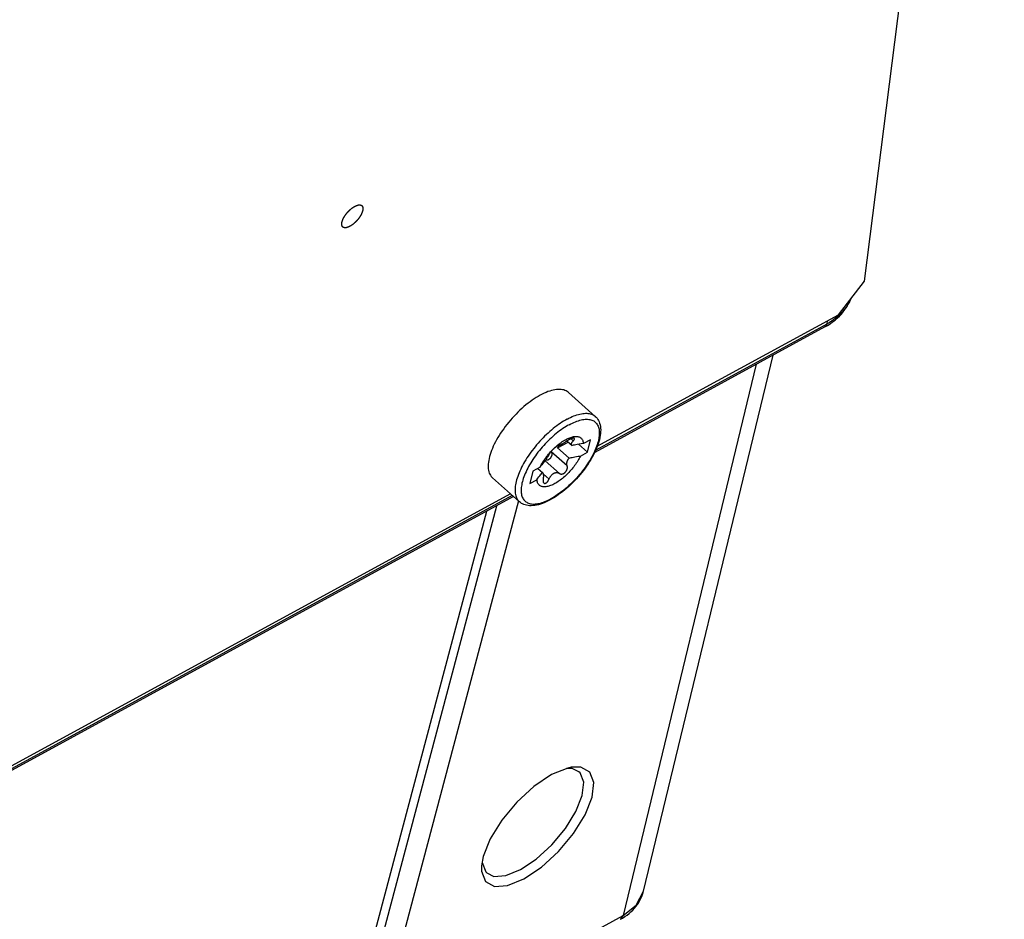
# Model space of a CAD drawing. Extents: x 0 to 594, y 0 to 420.
# Tile 83 of 103: x 557.04 to 563.93, y 98.51 to 104.8. Entities that reach past the tile are written whole.
import ezdxf

# ---------------------------------------------------------------- set-up
doc = ezdxf.new("R2010")
doc.units = 0
doc.header["$LTSCALE"] = 32.67
doc.layers.get('0').update_dxf_attribs({"linetype": 'CONTINUOUS'})
doc.layers.add('DATUM_AXIS', color=7, linetype='CONTINUOUS')

msp = doc.modelspace()

# ---------------------------------------------------------------- linework, layer by layer
at = {"color": 9, "linetype": 'CONTINUOUS'}
for p, q in [((562.6885, 102.6739), (561.07, 101.7915)), ((562.6913, 102.6956), (562.6885, 102.6739)), ((562.1943, 102.3922), (561.2619, 98.5332)), ((560.4858, 101.473), (556.1759, 99.1231)), ((560.5282, 101.4353), (557.7644, 91.02)), ((557.6313, 91.0556), (560.3767, 101.4012)), ((561.3529, 98.6052), (561.4049, 98.7044)), ((561.2619, 98.5332), (561.3529, 98.6052)), ((560.0635, 97.8798), (561.2619, 98.5332))]:
    msp.add_line(p, q, dxfattribs=at)
at = {"color": 7, "linetype": 'CONTINUOUS'}
for p, q in [((562.6749, 102.6542), (561.0624, 101.7751)), ((561.4049, 98.7044), (562.3113, 102.456)), ((560.4944, 101.4654), (556.1682, 99.1067)), ((560.2822, 98.9465), (560.2708, 98.8803))]:
    msp.add_line(p, q, dxfattribs=at)
for points in [[(562.6749, 102.6542), (562.6926, 102.6644), (562.711, 102.676), (562.7286, 102.6884), (562.7453, 102.7014), (562.7611, 102.715), (562.776, 102.7291), (562.7899, 102.7438), (562.8028, 102.759), (562.8148, 102.7747), (562.8257, 102.7908), (562.8357, 102.8073), (562.8446, 102.8242), (562.8525, 102.8414), (562.856, 102.8501)], [(560.8986, 99.5707), (560.8734, 99.5654), (560.76, 99.519)], [(560.9521, 99.5397), (560.9039, 99.5622), (560.8646, 99.5618)], [(561.0443, 99.3621), (561.0555, 99.4649), (561.0283, 99.5368), (560.9656, 99.5714), (560.8986, 99.5707)], [(560.76, 99.519), (560.6371, 99.4366), (560.5174, 99.327), (560.412, 99.2008), (560.3309, 99.0698), (560.2822, 98.9465)], [(560.9752, 99.3726), (560.9854, 99.4655), (560.9608, 99.5308), (560.9521, 99.5397)], [(560.5425, 98.8542), (560.6534, 98.9285), (560.7621, 99.0279), (560.8578, 99.1426), (560.9312, 99.2614), (560.9752, 99.3726)], [(560.5665, 98.7896), (560.6894, 98.872), (560.8091, 98.9816), (560.9145, 99.1079), (560.9956, 99.2388), (561.0443, 99.3621)], [(560.2708, 98.8803), (560.2709, 98.8437), (560.2981, 98.7718), (560.3608, 98.7372), (560.4531, 98.7432), (560.5665, 98.7896)], [(560.2748, 98.9038), (560.2748, 98.9035), (560.2994, 98.8381), (560.3066, 98.8306)], [(560.3066, 98.8306), (560.3564, 98.8067), (560.4401, 98.8122), (560.5425, 98.8542)], [(561.2428, 98.5064), (561.2579, 98.515), (561.2738, 98.5251), (561.2889, 98.5358), (561.3032, 98.547), (561.3166, 98.5587), (561.3292, 98.5708), (561.3409, 98.5834), (561.3517, 98.5963), (561.3616, 98.6096), (561.3707, 98.6232), (561.3788, 98.6371), (561.386, 98.6513), (561.3924, 98.6657), (561.3979, 98.6804), (561.4025, 98.6952), (561.4049, 98.7045)]]:
    msp.add_lwpolyline(points, dxfattribs=at)
at = {"color": 9, "linetype": 'CONTINUOUS'}
for points in [[(562.8537, 102.8472), (562.8526, 102.8445), (562.8456, 102.8299), (562.8379, 102.8156), (562.8294, 102.8017), (562.8201, 102.7881), (562.81, 102.7748), (562.7993, 102.7619), (562.7878, 102.7493), (562.7756, 102.7372), (562.7627, 102.7255), (562.7491, 102.7142), (562.7349, 102.7034), (562.72, 102.6931), (562.7046, 102.6832), (562.6885, 102.6739)], [(562.6749, 102.6542), (562.6767, 102.6553), (562.6788, 102.6569), (562.6807, 102.6587), (562.6824, 102.6607), (562.684, 102.6629), (562.6854, 102.6654), (562.6866, 102.668), (562.6876, 102.6708), (562.6885, 102.6739)], [(561.2429, 98.5064), (561.2458, 98.5082), (561.2619, 98.5332)]]:
    msp.add_lwpolyline(points, dxfattribs=at)
at = {"layer": 'DATUM_AXIS', "color": 7, "linetype": 'CONTINUOUS'}
for p, q in [((562.9509, 102.9731), (563.9307, 110.6888)), ((562.7697, 102.7383), (562.9509, 102.9731)), ((561.0809, 101.8176), (562.7697, 102.7383)), ((561.0664, 102.0273), (560.878, 102.1946)), ((560.8025, 101.807), (560.8768, 101.8474)), ((560.8683, 101.8549), (560.9047, 101.8226)), ((561.0118, 101.7764), (560.9493, 101.832)), ((561.0332, 101.8638), (560.9835, 101.8367)), ((561.0118, 101.7764), (561.0332, 101.8638)), ((560.7576, 101.782), (560.7588, 101.7791)), ((560.7732, 101.7983), (560.7693, 101.7944)), ((560.8025, 101.807), (560.8833, 101.7352)), ((560.9621, 101.7493), (561.0118, 101.7764)), ((560.7211, 101.7199), (560.7177, 101.7203)), ((560.7217, 101.7262), (560.7185, 101.7211)), ((560.7249, 101.7312), (560.7217, 101.7262)), ((560.728, 101.7361), (560.7249, 101.7312)), ((560.7309, 101.7407), (560.728, 101.7361)), ((560.7335, 101.7451), (560.7309, 101.7407)), ((560.736, 101.7492), (560.7335, 101.7451)), ((560.6302, 101.6441), (560.6088, 101.5567)), ((560.6799, 101.6712), (560.6302, 101.6441)), ((560.6643, 101.6627), (560.6971, 101.6337)), ((560.5352, 101.4291), (560.3468, 101.5964)), ((560.6088, 101.5567), (560.6585, 101.5838)), ((556.1867, 99.1493), (560.4717, 101.4855)), ((560.304, 101.3616), (558.0991, 93.0526))]:
    msp.add_line(p, q, dxfattribs=at)
at = {"layer": 'DATUM_AXIS', "color": 9, "linetype": 'CONTINUOUS'}
for p, q in [((560.9128, 101.8564), (560.8967, 101.8707)), ((560.8698, 101.6806), (560.7588, 101.7791)), ((560.8154, 101.6276), (560.7146, 101.7171)), ((560.7428, 101.5881), (560.7017, 101.6246))]:
    msp.add_line(p, q, dxfattribs=at)
at = {"layer": 'DATUM_AXIS', "color": 7, "linetype": 'CONTINUOUS'}
for points in [[(559.2935, 103.3884), (559.2938, 103.3894), (559.294, 103.3904), (559.2943, 103.3914), (559.2946, 103.3924), (559.2949, 103.3935), (559.2952, 103.3945), (559.2955, 103.3955), (559.2959, 103.3966), (559.2963, 103.3976), (559.2966, 103.3987), (559.297, 103.3997), (559.2974, 103.4008), (559.2978, 103.4019), (559.2983, 103.4029), (559.2987, 103.404), (559.2992, 103.4051), (559.2997, 103.4062), (559.3001, 103.4073), (559.3006, 103.4084), (559.3011, 103.4095), (559.3017, 103.4106), (559.3022, 103.4117), (559.3028, 103.4128), (559.3033, 103.414), (559.3039, 103.4151), (559.3045, 103.4162), (559.3051, 103.4173), (559.3057, 103.4184), (559.3063, 103.4196), (559.3069, 103.4207), (559.3076, 103.4218), (559.3082, 103.423), (559.3089, 103.4241), (559.3096, 103.4252), (559.3103, 103.4264), (559.311, 103.4275), (559.3117, 103.4286), (559.3124, 103.4298), (559.3132, 103.4309), (559.3139, 103.432), (559.3147, 103.4332), (559.3154, 103.4343), (559.3162, 103.4354), (559.317, 103.4366), (559.3178, 103.4377), (559.3186, 103.4388), (559.3194, 103.4399), (559.3202, 103.4411), (559.3211, 103.4422), (559.3219, 103.4433), (559.3227, 103.4444), (559.3236, 103.4455), (559.3245, 103.4466), (559.3254, 103.4477), (559.3262, 103.4488), (559.3271, 103.4499), (559.328, 103.451), (559.3289, 103.4521), (559.3298, 103.4531), (559.3308, 103.4542), (559.3317, 103.4553), (559.3326, 103.4564), (559.3336, 103.4574), (559.3345, 103.4585), (559.3355, 103.4595), (559.3364, 103.4605), (559.3374, 103.4616), (559.3384, 103.4626), (559.3393, 103.4636), (559.3403, 103.4646), (559.3413, 103.4656), (559.3423, 103.4666), (559.3433, 103.4676), (559.3443, 103.4686), (559.3453, 103.4696), (559.3463, 103.4705), (559.3473, 103.4715), (559.3483, 103.4724), (559.3494, 103.4734), (559.3504, 103.4743), (559.3514, 103.4752), (559.3524, 103.4761), (559.3535, 103.477), (559.3545, 103.4779), (559.3555, 103.4788), (559.3566, 103.4797), (559.3576, 103.4805), (559.3587, 103.4814), (559.3597, 103.4822), (559.3608, 103.483), (559.3618, 103.4838), (559.3628, 103.4846), (559.3639, 103.4854), (559.3649, 103.4862), (559.366, 103.487), (559.367, 103.4877), (559.3681, 103.4885), (559.3691, 103.4892), (559.3702, 103.4899), (559.3712, 103.4907), (559.3723, 103.4913), (559.3733, 103.492), (559.3743, 103.4927), (559.3754, 103.4934), (559.3764, 103.494), (559.3774, 103.4946), (559.3785, 103.4952), (559.3795, 103.4959), (559.3805, 103.4964), (559.3816, 103.497), (559.3826, 103.4976), (559.3836, 103.4981), (559.3846, 103.4987), (559.3856, 103.4992), (559.3866, 103.4997), (559.3876, 103.5002), (559.3886, 103.5007), (559.3896, 103.5011), (559.3906, 103.5016), (559.3916, 103.502), (559.3926, 103.5024), (559.3935, 103.5028), (559.3945, 103.5032), (559.3955, 103.5036), (559.3964, 103.5039), (559.3974, 103.5043), (559.3983, 103.5046), (559.3992, 103.5049), (559.4002, 103.5052), (559.4011, 103.5055), (559.402, 103.5058), (559.4029, 103.506), (559.4038, 103.5062), (559.4047, 103.5065), (559.4056, 103.5067), (559.4065, 103.5068), (559.4073, 103.507), (559.4077, 103.5071)], [(559.4077, 103.5071), (559.4082, 103.5072), (559.409, 103.5073), (559.4099, 103.5074), (559.4107, 103.5075), (559.4115, 103.5076), (559.4123, 103.5077), (559.4131, 103.5078), (559.4139, 103.5078), (559.4147, 103.5078), (559.4155, 103.5078), (559.4163, 103.5078), (559.417, 103.5078), (559.4178, 103.5078), (559.4185, 103.5077), (559.4192, 103.5076), (559.4199, 103.5076), (559.4206, 103.5075), (559.4213, 103.5073), (559.422, 103.5072), (559.4227, 103.5071), (559.4233, 103.5069), (559.424, 103.5067), (559.4246, 103.5065), (559.4253, 103.5063), (559.4259, 103.5061), (559.4265, 103.5058), (559.427, 103.5056), (559.4276, 103.5053), (559.4282, 103.505), (559.4287, 103.5047), (559.4293, 103.5044), (559.4298, 103.504), (559.4303, 103.5037), (559.4308, 103.5033), (559.4313, 103.5029), (559.4318, 103.5025), (559.4322, 103.5021), (559.4327, 103.5017), (559.4331, 103.5012), (559.4335, 103.5008), (559.4339, 103.5003), (559.4343, 103.4998), (559.4347, 103.4993), (559.435, 103.4988), (559.4354, 103.4983), (559.4357, 103.4977), (559.436, 103.4972), (559.4364, 103.4966), (559.4366, 103.496), (559.4369, 103.4954), (559.4372, 103.4948), (559.4374, 103.4942), (559.4377, 103.4935), (559.4379, 103.4929), (559.4381, 103.4922), (559.4383, 103.4915), (559.4385, 103.4908), (559.4386, 103.4901), (559.4388, 103.4894), (559.4389, 103.4887), (559.439, 103.4879), (559.4391, 103.4872), (559.4392, 103.4864), (559.4393, 103.4856), (559.4394, 103.4849), (559.4394, 103.4841), (559.4394, 103.4832), (559.4394, 103.4824), (559.4394, 103.4816), (559.4394, 103.4807), (559.4394, 103.4799), (559.4394, 103.479), (559.4393, 103.4781), (559.4392, 103.4773), (559.4391, 103.4764), (559.439, 103.4755), (559.4389, 103.4745), (559.4388, 103.4736), (559.4386, 103.4727), (559.4385, 103.4717), (559.4383, 103.4708), (559.4381, 103.4698), (559.4379, 103.4689), (559.4377, 103.4679), (559.4374, 103.4669)], [(559.4374, 103.4669), (559.4372, 103.4659), (559.4369, 103.4649), (559.4367, 103.4639), (559.4364, 103.4629), (559.4361, 103.4619), (559.4357, 103.4608), (559.4354, 103.4598), (559.435, 103.4587), (559.4347, 103.4577), (559.4343, 103.4566), (559.4339, 103.4556), (559.4335, 103.4545), (559.4331, 103.4534), (559.4327, 103.4524), (559.4322, 103.4513), (559.4318, 103.4502), (559.4313, 103.4491), (559.4308, 103.448), (559.4303, 103.4469), (559.4298, 103.4458), (559.4293, 103.4447), (559.4287, 103.4436), (559.4282, 103.4425), (559.4276, 103.4414), (559.4271, 103.4402), (559.4265, 103.4391), (559.4259, 103.438), (559.4253, 103.4369), (559.4246, 103.4357), (559.424, 103.4346), (559.4234, 103.4335), (559.4227, 103.4323), (559.422, 103.4312), (559.4214, 103.4301), (559.4207, 103.4289), (559.42, 103.4278), (559.4192, 103.4267), (559.4185, 103.4255), (559.4178, 103.4244), (559.417, 103.4233), (559.4163, 103.4221), (559.4155, 103.421), (559.4147, 103.4199), (559.414, 103.4187), (559.4132, 103.4176), (559.4124, 103.4165), (559.4115, 103.4154), (559.4107, 103.4143), (559.4099, 103.4131), (559.409, 103.412), (559.4082, 103.4109), (559.4073, 103.4098), (559.4065, 103.4087), (559.4056, 103.4076), (559.4047, 103.4065), (559.4038, 103.4054), (559.4029, 103.4043), (559.402, 103.4032), (559.4011, 103.4022), (559.4002, 103.4011), (559.3993, 103.4), (559.3983, 103.399), (559.3974, 103.3979), (559.3964, 103.3968), (559.3955, 103.3958), (559.3945, 103.3948), (559.3936, 103.3937), (559.3926, 103.3927), (559.3916, 103.3917), (559.3906, 103.3907), (559.3896, 103.3897), (559.3886, 103.3887), (559.3876, 103.3877), (559.3866, 103.3867), (559.3856, 103.3857), (559.3846, 103.3848), (559.3836, 103.3838), (559.3826, 103.3829), (559.3816, 103.3819), (559.3806, 103.381), (559.3795, 103.3801), (559.3785, 103.3792), (559.3775, 103.3783), (559.3764, 103.3774), (559.3754, 103.3765), (559.3744, 103.3757), (559.3733, 103.3748), (559.3723, 103.3739), (559.3712, 103.3731), (559.3702, 103.3723), (559.3691, 103.3715), (559.3681, 103.3707), (559.3671, 103.3699), (559.366, 103.3691), (559.365, 103.3683), (559.3639, 103.3676), (559.3629, 103.3668), (559.3618, 103.3661), (559.3608, 103.3654), (559.3597, 103.3647), (559.3587, 103.364), (559.3576, 103.3633), (559.3566, 103.3626), (559.3556, 103.362), (559.3545, 103.3613), (559.3535, 103.3607), (559.3525, 103.3601), (559.3514, 103.3595), (559.3504, 103.3589), (559.3494, 103.3583), (559.3484, 103.3577), (559.3474, 103.3572), (559.3463, 103.3566), (559.3453, 103.3561), (559.3443, 103.3556), (559.3433, 103.3551), (559.3423, 103.3547), (559.3413, 103.3542), (559.3403, 103.3537), (559.3394, 103.3533), (559.3384, 103.3529), (559.3374, 103.3525), (559.3365, 103.3521), (559.3355, 103.3517), (559.3345, 103.3514), (559.3336, 103.351), (559.3326, 103.3507), (559.3317, 103.3504), (559.3308, 103.3501), (559.3299, 103.3498), (559.329, 103.3496), (559.328, 103.3493), (559.3271, 103.3491), (559.3263, 103.3489), (559.3254, 103.3487), (559.3245, 103.3485), (559.3236, 103.3483), (559.3228, 103.3481), (559.3219, 103.348), (559.3211, 103.3479), (559.3202, 103.3478), (559.3194, 103.3477), (559.3186, 103.3476), (559.3178, 103.3476), (559.317, 103.3475), (559.3162, 103.3475), (559.3154, 103.3475), (559.3147, 103.3475), (559.3139, 103.3475), (559.3132, 103.3475), (559.3124, 103.3476), (559.3117, 103.3477), (559.311, 103.3477), (559.3103, 103.3479), (559.3096, 103.348), (559.3089, 103.3481), (559.3083, 103.3483), (559.3076, 103.3484), (559.307, 103.3486), (559.3063, 103.3488), (559.3057, 103.349), (559.3051, 103.3492), (559.3045, 103.3495), (559.3039, 103.3497), (559.3033, 103.35), (559.3028, 103.3503), (559.3022, 103.3506), (559.3017, 103.3509), (559.3012, 103.3513), (559.3006, 103.3516), (559.3001, 103.352), (559.2997, 103.3524), (559.2992, 103.3528), (559.2987, 103.3532), (559.2983, 103.3536), (559.2979, 103.3541), (559.2974, 103.3545), (559.297, 103.355), (559.2966, 103.3555), (559.2963, 103.356), (559.2959, 103.3565), (559.2956, 103.357), (559.2952, 103.3576), (559.2949, 103.3581), (559.2946, 103.3587), (559.2943, 103.3593), (559.294, 103.3599), (559.2938, 103.3605), (559.2935, 103.3611), (559.2933, 103.3618), (559.2931, 103.3624), (559.2928, 103.3631), (559.2927, 103.3638), (559.2925, 103.3645), (559.2923, 103.3652), (559.2922, 103.3659), (559.292, 103.3666), (559.2919, 103.3674), (559.2918, 103.3681)], [(559.2918, 103.3681), (559.2917, 103.3689), (559.2917, 103.3697), (559.2916, 103.3704), (559.2915, 103.3713), (559.2915, 103.3721), (559.2915, 103.3729), (559.2915, 103.3737), (559.2915, 103.3746), (559.2915, 103.3754), (559.2916, 103.3763)], [(559.2916, 103.3763), (559.2916, 103.3772), (559.2917, 103.3781), (559.2918, 103.3789), (559.2919, 103.3799), (559.292, 103.3808), (559.2922, 103.3817), (559.2923, 103.3826), (559.2925, 103.3836), (559.2927, 103.3845), (559.2928, 103.3855), (559.293, 103.3865), (559.2933, 103.3874), (559.2935, 103.3884)], [(560.6808, 102.1752), (560.6669, 102.1673), (560.6527, 102.1588), (560.6385, 102.1496), (560.6243, 102.1398), (560.61, 102.1295), (560.5957, 102.1186), (560.5814, 102.1073), (560.5672, 102.0954), (560.5532, 102.083), (560.5392, 102.0702), (560.5255, 102.057), (560.5119, 102.0435), (560.4986, 102.0295), (560.4855, 102.0153), (560.4727, 102.0008), (560.4603, 101.986), (560.4482, 101.971), (560.4365, 101.9559), (560.4252, 101.9406), (560.4144, 101.9252), (560.404, 101.9098), (560.3941, 101.8943), (560.3847, 101.8788), (560.3758, 101.8633), (560.3675, 101.8479), (560.3598, 101.8327), (560.3526, 101.8175), (560.3461, 101.8026), (560.3402, 101.7879), (560.3349, 101.7734), (560.3302, 101.7592), (560.3263, 101.7453), (560.323, 101.7318), (560.3203, 101.7187), (560.3184, 101.706), (560.3171, 101.6937), (560.3166, 101.6819), (560.3167, 101.6706), (560.3175, 101.6598), (560.319, 101.6495), (560.3212, 101.6399), (560.324, 101.6308), (560.3276, 101.6224), (560.3318, 101.6146), (560.3366, 101.6074), (560.3421, 101.6009), (560.3468, 101.5964)], [(560.878, 102.1946), (560.8766, 102.1958), (560.8698, 102.2009), (560.8625, 102.2053), (560.8545, 102.209), (560.846, 102.2119), (560.837, 102.214), (560.8274, 102.2155), (560.8173, 102.2162), (560.8068, 102.2161), (560.7958, 102.2153), (560.7844, 102.2138), (560.7725, 102.2115), (560.7603, 102.2084), (560.7478, 102.2046), (560.7349, 102.2002), (560.7217, 102.195), (560.7083, 102.1891), (560.6947, 102.1825), (560.6808, 102.1752)], [(561.0664, 102.0273), (561.073, 102.0209), (561.079, 102.0138), (561.0845, 102.0061), (561.0894, 101.9977), (561.0937, 101.9886), (561.0973, 101.9788), (561.1003, 101.9683), (561.1025, 101.9571), (561.1039, 101.9453), (561.1045, 101.9328), (561.1043, 101.9198), (561.1033, 101.9063), (561.1015, 101.8924), (561.099, 101.8783), (561.0957, 101.8638), (561.0916, 101.8491), (561.0869, 101.8341), (561.0814, 101.819), (561.0754, 101.8038), (561.0687, 101.7884), (561.0614, 101.7729), (561.0535, 101.7574), (561.045, 101.7418), (561.036, 101.7262), (561.0265, 101.7107), (561.0165, 101.6952), (561.006, 101.6797), (560.9951, 101.6644), (560.9837, 101.6493), (560.972, 101.6343), (560.9598, 101.6195), (560.9474, 101.605), (560.9346, 101.5907), (560.9215, 101.5768), (560.9081, 101.5631), (560.8946, 101.5499), (560.8808, 101.537), (560.8668, 101.5245), (560.8527, 101.5125), (560.8384, 101.501), (560.8241, 101.4899), (560.8097, 101.4794), (560.7952, 101.4695), (560.7808, 101.4601), (560.7663, 101.4513), (560.7519, 101.4431)], [(560.7896, 101.8145), (560.7972, 101.8211), (560.8049, 101.8275), (560.8126, 101.8336), (560.8203, 101.8395), (560.8281, 101.845), (560.8358, 101.8503), (560.8435, 101.8552), (560.8511, 101.8598), (560.8586, 101.8641), (560.8661, 101.868), (560.8735, 101.8716), (560.8807, 101.8748), (560.8879, 101.8776), (560.8948, 101.8801), (560.9016, 101.8822), (560.9083, 101.8839), (560.9147, 101.8852), (560.9209, 101.8861), (560.9269, 101.8866), (560.9327, 101.8867), (560.9382, 101.8864), (560.9434, 101.8857), (560.9483, 101.8846), (560.953, 101.8831), (560.9574, 101.8812), (560.9614, 101.879), (560.9652, 101.8764), (560.9686, 101.8733), (560.9717, 101.87), (560.9745, 101.8662), (560.9769, 101.8621), (560.9789, 101.8577), (560.9806, 101.8529), (560.9819, 101.8478), (560.9829, 101.8424), (560.9835, 101.8367)], [(560.8715, 101.8571), (560.8682, 101.8549), (560.865, 101.8527), (560.8619, 101.8506), (560.8589, 101.8486), (560.856, 101.8467), (560.8532, 101.8449), (560.8504, 101.8431), (560.8477, 101.8414), (560.845, 101.8397), (560.8424, 101.8381), (560.8397, 101.8365), (560.8372, 101.835), (560.8347, 101.8335), (560.8322, 101.832), (560.8297, 101.8306), (560.8273, 101.8293), (560.825, 101.828), (560.8228, 101.8268), (560.8206, 101.8256), (560.8185, 101.8246), (560.8165, 101.8235), (560.8145, 101.8226), (560.8127, 101.8218), (560.811, 101.821), (560.8093, 101.8203), (560.8078, 101.8196), (560.8063, 101.8191), (560.8049, 101.8186), (560.8037, 101.8182), (560.8025, 101.8178), (560.8014, 101.8176), (560.8004, 101.8175), (560.7996, 101.8175), (560.7989, 101.8175)], [(560.92, 101.8732), (560.9195, 101.8735), (560.9187, 101.874), (560.9176, 101.8744), (560.9164, 101.8746), (560.9151, 101.8748), (560.9136, 101.8748), (560.912, 101.8747), (560.9102, 101.8745), (560.9083, 101.8742), (560.9063, 101.8738), (560.9042, 101.8732), (560.902, 101.8726), (560.8997, 101.8718), (560.8973, 101.8709), (560.8948, 101.8699), (560.8923, 101.8688), (560.8897, 101.8676), (560.8871, 101.8664), (560.8845, 101.865), (560.8818, 101.8636), (560.8792, 101.862), (560.8766, 101.8604), (560.874, 101.8588), (560.8715, 101.8571)], [(560.9047, 101.8226), (560.9036, 101.8237), (560.9027, 101.8249), (560.9019, 101.8261), (560.9013, 101.8274), (560.9008, 101.8287), (560.9004, 101.8301), (560.9002, 101.8316), (560.9001, 101.8331), (560.9002, 101.8346), (560.9004, 101.8361), (560.9007, 101.8377), (560.9012, 101.8394), (560.9018, 101.8411), (560.9026, 101.8428), (560.9035, 101.8445), (560.9046, 101.8463), (560.9058, 101.8482), (560.9072, 101.8501), (560.9089, 101.8521), (560.9107, 101.8542)], [(560.9835, 101.8367), (560.9673, 101.8348), (560.9532, 101.8327), (560.9409, 101.8306), (560.9302, 101.8285), (560.9207, 101.8264), (560.9123, 101.8245), (560.9047, 101.8226)], [(560.9107, 101.8542), (560.9144, 101.8581), (560.9159, 101.8597), (560.9172, 101.8613), (560.9184, 101.8629), (560.9193, 101.8644), (560.9201, 101.8658), (560.9207, 101.8671), (560.9211, 101.8683), (560.9213, 101.8694), (560.9213, 101.8705), (560.9211, 101.8714), (560.9208, 101.8722), (560.9202, 101.8729), (560.92, 101.8732)], [(560.7588, 101.7791), (560.7599, 101.7764), (560.7608, 101.7737), (560.7614, 101.7709), (560.7619, 101.7682), (560.7622, 101.7653), (560.7622, 101.7625), (560.7621, 101.7597), (560.7618, 101.757), (560.7613, 101.7543), (560.7606, 101.7516), (560.7598, 101.7489), (560.7588, 101.7464), (560.7577, 101.7439), (560.7565, 101.7415), (560.7551, 101.7392), (560.7536, 101.737), (560.752, 101.7349), (560.7503, 101.7329), (560.7484, 101.731), (560.7465, 101.7292), (560.7445, 101.7276), (560.7424, 101.7261), (560.7403, 101.7248), (560.738, 101.7236), (560.7357, 101.7225), (560.7334, 101.7216), (560.731, 101.7209), (560.7286, 101.7204), (560.7261, 101.72), (560.7236, 101.7199), (560.7211, 101.7199)], [(560.7287, 101.7493), (560.7326, 101.7542), (560.7392, 101.7623), (560.746, 101.7702), (560.7529, 101.778), (560.76, 101.7857), (560.7672, 101.7932), (560.7714, 101.7973)], [(560.7445, 101.7646), (560.7438, 101.7632), (560.743, 101.7617), (560.7421, 101.7601), (560.7412, 101.7584), (560.7403, 101.7567), (560.7393, 101.7549), (560.7382, 101.7531), (560.7371, 101.7512), (560.736, 101.7492)], [(560.7693, 101.7944), (560.7673, 101.7924), (560.7654, 101.7904), (560.7635, 101.7884), (560.7616, 101.7864), (560.7598, 101.7845), (560.758, 101.7825), (560.7563, 101.7805), (560.7546, 101.7786), (560.7531, 101.7767), (560.7516, 101.7749), (560.7502, 101.7732), (560.7489, 101.7715), (560.7478, 101.7699), (560.7468, 101.7684), (560.7459, 101.767), (560.7451, 101.7658), (560.7445, 101.7646)], [(560.7714, 101.7973), (560.7746, 101.8005), (560.782, 101.8076), (560.7896, 101.8145)], [(560.7989, 101.8175), (560.7984, 101.8176), (560.7977, 101.8175), (560.7969, 101.8172), (560.796, 101.8168), (560.7949, 101.8162), (560.7937, 101.8155), (560.7924, 101.8146), (560.791, 101.8136), (560.7895, 101.8125), (560.7879, 101.8113), (560.7863, 101.8099), (560.7845, 101.8085), (560.7827, 101.807), (560.7809, 101.8054), (560.779, 101.8037), (560.7771, 101.8019), (560.7752, 101.8001), (560.7732, 101.7983)], [(560.8168, 101.8237), (560.8159, 101.8228), (560.813, 101.8197), (560.8103, 101.8166), (560.8076, 101.8135), (560.805, 101.8102), (560.8025, 101.807)], [(560.9621, 101.7493), (560.9581, 101.7411), (560.9538, 101.7328), (560.9492, 101.7245), (560.9443, 101.7161), (560.9391, 101.7078), (560.9336, 101.6994), (560.9279, 101.691), (560.922, 101.6827), (560.9158, 101.6745), (560.9094, 101.6663), (560.9028, 101.6583), (560.8961, 101.6503), (560.8891, 101.6425), (560.882, 101.6348), (560.8748, 101.6274), (560.8674, 101.62), (560.86, 101.6129), (560.8524, 101.6061), (560.8448, 101.5994), (560.8371, 101.593), (560.8294, 101.5869), (560.8217, 101.5811), (560.814, 101.5755), (560.8062, 101.5702), (560.7986, 101.5653), (560.7909, 101.5607), (560.7834, 101.5564), (560.7759, 101.5525), (560.7685, 101.5489), (560.7613, 101.5457), (560.7541, 101.5429), (560.7472, 101.5404), (560.7404, 101.5384), (560.7337, 101.5367), (560.7273, 101.5354), (560.7211, 101.5345), (560.7151, 101.534), (560.7094, 101.5339), (560.7039, 101.5342), (560.6986, 101.5349), (560.6937, 101.5359), (560.689, 101.5374), (560.6846, 101.5393), (560.6806, 101.5415), (560.6768, 101.5442), (560.6734, 101.5472), (560.6703, 101.5506), (560.6676, 101.5543), (560.6652, 101.5584), (560.6631, 101.5628), (560.6614, 101.5676), (560.6601, 101.5727), (560.6591, 101.5781), (560.6585, 101.5838)], [(560.6799, 101.6712), (560.6839, 101.6794), (560.6882, 101.6877), (560.6928, 101.696), (560.6977, 101.7044), (560.7029, 101.7128), (560.7084, 101.7212), (560.7141, 101.7295), (560.72, 101.7378), (560.7262, 101.7461), (560.7287, 101.7493)], [(560.7185, 101.7211), (560.7145, 101.717), (560.7105, 101.7125), (560.7062, 101.7076), (560.7016, 101.7021), (560.6966, 101.6958), (560.6914, 101.6887), (560.6858, 101.6806), (560.6799, 101.6712)], [(560.8698, 101.6806), (560.8689, 101.6834), (560.8683, 101.6862), (560.8678, 101.6889), (560.8675, 101.6916), (560.8674, 101.6943), (560.8674, 101.697), (560.8676, 101.6996), (560.8679, 101.7022), (560.8683, 101.7048), (560.8689, 101.7074), (560.8695, 101.71), (560.8704, 101.7126), (560.8713, 101.7152), (560.8724, 101.7178), (560.8736, 101.7204), (560.8749, 101.7229), (560.8764, 101.7255), (560.8779, 101.728), (560.8796, 101.7304), (560.8814, 101.7329), (560.8833, 101.7352)], [(560.8833, 101.7352), (560.89, 101.7369), (560.8972, 101.7386), (560.9051, 101.7403), (560.9139, 101.7421), (560.9238, 101.7439), (560.935, 101.7458), (560.9477, 101.7476), (560.9621, 101.7493)], [(560.6585, 101.5838), (560.6651, 101.5943), (560.6714, 101.6033), (560.6773, 101.6111), (560.6828, 101.6179), (560.6879, 101.6238), (560.6926, 101.629), (560.6971, 101.6337)], [(560.6971, 101.6337), (560.6979, 101.6328), (560.6987, 101.6318), (560.6994, 101.6306), (560.7, 101.6293), (560.7006, 101.6279), (560.7012, 101.6263), (560.7016, 101.6247), (560.702, 101.6229), (560.7024, 101.621), (560.7027, 101.619), (560.7029, 101.6169), (560.7031, 101.6147), (560.7032, 101.6123), (560.7032, 101.6099), (560.7032, 101.6074), (560.7031, 101.6047), (560.703, 101.6019), (560.7027, 101.5989), (560.7024, 101.5957), (560.702, 101.5924), (560.7015, 101.5888)], [(560.7416, 101.5852), (560.7444, 101.5918), (560.7461, 101.5953), (560.7478, 101.5986), (560.7496, 101.6016), (560.7514, 101.6045), (560.7532, 101.6073), (560.7551, 101.6098), (560.757, 101.6123), (560.759, 101.6146), (560.761, 101.6168), (560.7631, 101.6188), (560.7652, 101.6208), (560.7673, 101.6226), (560.7695, 101.6243), (560.7717, 101.6259), (560.774, 101.6274), (560.7763, 101.6287), (560.7786, 101.6299), (560.7809, 101.6309), (560.7832, 101.6318), (560.7855, 101.6325), (560.7878, 101.6331), (560.7901, 101.6336), (560.7924, 101.6339), (560.7947, 101.634), (560.797, 101.634), (560.7992, 101.6339), (560.8015, 101.6336), (560.8038, 101.6331), (560.8061, 101.6324), (560.8084, 101.6316), (560.8107, 101.6305), (560.813, 101.6292), (560.8154, 101.6276)], [(560.8154, 101.6276), (560.8172, 101.6264), (560.8191, 101.6254), (560.8211, 101.6246), (560.8232, 101.624), (560.8254, 101.6236), (560.8277, 101.6234), (560.83, 101.6234), (560.8323, 101.6236), (560.8346, 101.6239), (560.837, 101.6245), (560.8394, 101.6252), (560.8417, 101.6261), (560.844, 101.6271), (560.8463, 101.6283), (560.8485, 101.6297), (560.8507, 101.6312), (560.8528, 101.6329), (560.8549, 101.6347), (560.8568, 101.6366), (560.8587, 101.6386), (560.8605, 101.6407), (560.8621, 101.6429), (560.8637, 101.6453), (560.8651, 101.6476), (560.8664, 101.6501), (560.8676, 101.6526), (560.8686, 101.6552), (560.8695, 101.6578), (560.8702, 101.6604), (560.8708, 101.6631), (560.8712, 101.6657), (560.8714, 101.6683), (560.8714, 101.6709), (560.8713, 101.6734), (560.8709, 101.6759), (560.8705, 101.6783), (560.8698, 101.6806)], [(560.7015, 101.5888), (560.7011, 101.586), (560.7009, 101.5832), (560.7008, 101.5805), (560.7008, 101.5779), (560.701, 101.5754), (560.7013, 101.5731), (560.7017, 101.5709), (560.7022, 101.5689), (560.7029, 101.567), (560.7036, 101.5653), (560.7045, 101.5637), (560.7055, 101.5624), (560.7065, 101.5612), (560.707, 101.5607)], [(560.707, 101.5607), (560.7077, 101.5602), (560.7089, 101.5594), (560.7102, 101.5588), (560.7116, 101.5584), (560.713, 101.5581), (560.7145, 101.5581), (560.716, 101.5583), (560.7176, 101.5586), (560.7192, 101.5592), (560.7209, 101.5599), (560.7225, 101.5609), (560.7242, 101.562), (560.7259, 101.5633), (560.7276, 101.5648), (560.7293, 101.5665), (560.731, 101.5683), (560.7327, 101.5703), (560.7343, 101.5725), (560.7359, 101.5748), (560.7374, 101.5772), (560.7389, 101.5798), (560.7402, 101.5825), (560.7416, 101.5852)], [(560.7519, 101.4431), (560.7378, 101.4357), (560.7238, 101.429), (560.7099, 101.4229), (560.6961, 101.4176), (560.6825, 101.4129), (560.6691, 101.409), (560.6559, 101.4059), (560.643, 101.4036), (560.6305, 101.4022), (560.6184, 101.4015), (560.6069, 101.4017), (560.5958, 101.4027), (560.5854, 101.4045), (560.5756, 101.407), (560.5663, 101.4101), (560.5577, 101.414), (560.5497, 101.4184), (560.5422, 101.4235), (560.5352, 101.4291)]]:
    msp.add_lwpolyline(points, dxfattribs=at)
at = {"layer": 'DATUM_AXIS', "color": 9, "linetype": 'CONTINUOUS'}
for points in [[(560.8692, 102.0079), (560.8811, 102.0142), (560.8928, 102.0199), (560.9043, 102.0252), (560.9157, 102.0299), (560.9269, 102.0342), (560.9378, 102.0379), (560.9485, 102.0411), (560.959, 102.0437), (560.9692, 102.0458), (560.9791, 102.0474), (560.9887, 102.0484), (560.998, 102.0489), (561.007, 102.0488), (561.0156, 102.0482), (561.0238, 102.047), (561.0316, 102.0453), (561.0391, 102.0431), (561.0461, 102.0403), (561.0528, 102.037), (561.059, 102.0331), (561.0647, 102.0287), (561.0664, 102.0273)], [(560.8692, 102.0079), (560.8573, 102.0012), (560.8452, 101.994), (560.8331, 101.9863), (560.8209, 101.9783), (560.8087, 101.9697), (560.7965, 101.9608), (560.7843, 101.9515), (560.7721, 101.9418), (560.7599, 101.9317), (560.7478, 101.9213), (560.7359, 101.9106), (560.724, 101.8995), (560.7122, 101.8881), (560.7006, 101.8765), (560.6892, 101.8646), (560.678, 101.8525), (560.667, 101.8402), (560.6562, 101.8277), (560.6456, 101.815), (560.6354, 101.8022), (560.6254, 101.7892), (560.6157, 101.7761), (560.6063, 101.763)], [(560.8843, 101.969), (560.8732, 101.9627), (560.8619, 101.956), (560.8506, 101.9489), (560.8392, 101.9413), (560.8277, 101.9333), (560.8163, 101.9249), (560.8048, 101.9161), (560.7934, 101.907), (560.782, 101.8975), (560.7707, 101.8877), (560.7594, 101.8776), (560.7483, 101.8672), (560.7373, 101.8565), (560.7265, 101.8456), (560.7158, 101.8344), (560.7053, 101.823), (560.695, 101.8114), (560.6849, 101.7996), (560.6751, 101.7877), (560.6655, 101.7756), (560.6562, 101.7634), (560.6472, 101.7511), (560.6385, 101.7388), (560.6301, 101.7264), (560.6221, 101.714)], [(560.8843, 101.969), (560.8953, 101.9748), (560.9062, 101.9802), (560.917, 101.9851), (560.9276, 101.9895), (560.9381, 101.9935), (560.9484, 101.9969), (560.9584, 101.9999), (560.9682, 102.0023), (560.9778, 102.0043), (560.987, 102.0057), (560.996, 102.0066), (561.0047, 102.0069), (561.013, 102.0068), (561.021, 102.0061), (561.0287, 102.0049), (561.0359, 102.0032), (561.0429, 102.001), (561.0494, 101.9983), (561.0555, 101.9951), (561.0612, 101.9913), (561.0665, 101.9871), (561.0714, 101.9824), (561.0758, 101.9772), (561.0797, 101.9715), (561.0833, 101.9654), (561.0863, 101.9588), (561.0889, 101.9518), (561.091, 101.9444), (561.0927, 101.9366), (561.0938, 101.9283), (561.0945, 101.9197), (561.0947, 101.9107), (561.0945, 101.9014), (561.0937, 101.8917), (561.0925, 101.8817), (561.0908, 101.8714), (561.0886, 101.8608), (561.0859, 101.85), (561.0828, 101.8389), (561.0792, 101.8276), (561.0752, 101.8161), (561.0707, 101.8044), (561.0658, 101.7925), (561.0605, 101.7805), (561.0547, 101.7684), (561.0485, 101.7561), (561.0419, 101.7438), (561.035, 101.7314), (561.0276, 101.719), (561.0199, 101.7066), (561.0119, 101.6941), (561.0035, 101.6817), (560.9948, 101.6694), (560.9858, 101.6571), (560.9765, 101.6449), (560.9669, 101.6329), (560.9571, 101.6209), (560.947, 101.6092), (560.9367, 101.5976), (560.9262, 101.5862), (560.9155, 101.575), (560.9047, 101.564), (560.8937, 101.5533), (560.8826, 101.5429), (560.8714, 101.5328), (560.8601, 101.523), (560.8487, 101.5136), (560.8372, 101.5044), (560.8258, 101.4956), (560.8143, 101.4872), (560.8028, 101.4792), (560.7914, 101.4717), (560.7801, 101.4645), (560.7688, 101.4578), (560.7577, 101.4515)], [(560.6063, 101.763), (560.5972, 101.7498), (560.5885, 101.7365), (560.5802, 101.7233), (560.5722, 101.71), (560.5647, 101.6968), (560.5575, 101.6836), (560.5507, 101.6706), (560.5444, 101.6576), (560.5385, 101.6447), (560.5331, 101.632), (560.5281, 101.6194), (560.5236, 101.607), (560.5196, 101.5949), (560.516, 101.5829), (560.5129, 101.5712), (560.5104, 101.5598), (560.5083, 101.5487), (560.5067, 101.5378), (560.5056, 101.5273), (560.505, 101.5172), (560.5049, 101.5074), (560.5054, 101.4979), (560.5063, 101.4889), (560.5078, 101.4803), (560.5097, 101.4721), (560.5121, 101.4643), (560.5151, 101.457), (560.5185, 101.4502), (560.5224, 101.4438), (560.5268, 101.4379), (560.5316, 101.4325), (560.5352, 101.4291)], [(560.6221, 101.714), (560.6144, 101.7015), (560.607, 101.6891), (560.6001, 101.6767), (560.5935, 101.6644), (560.5873, 101.6522), (560.5816, 101.64), (560.5762, 101.628), (560.5713, 101.6162), (560.5668, 101.6045), (560.5628, 101.5929), (560.5592, 101.5816), (560.5561, 101.5705), (560.5534, 101.5597), (560.5513, 101.5491), (560.5496, 101.5388), (560.5483, 101.5288), (560.5476, 101.5191), (560.5473, 101.5098), (560.5475, 101.5008), (560.5482, 101.4922), (560.5494, 101.484), (560.551, 101.4761), (560.5531, 101.4687), (560.5557, 101.4617), (560.5588, 101.4551), (560.5623, 101.449), (560.5662, 101.4433), (560.5707, 101.4382), (560.5755, 101.4334), (560.5808, 101.4292), (560.5865, 101.4255), (560.5926, 101.4222), (560.5992, 101.4195), (560.6061, 101.4173), (560.6134, 101.4156), (560.621, 101.4144), (560.629, 101.4137), (560.6374, 101.4136), (560.646, 101.414), (560.655, 101.4149), (560.6643, 101.4163), (560.6738, 101.4182), (560.6836, 101.4206), (560.6936, 101.4236), (560.7039, 101.4271), (560.7144, 101.431), (560.725, 101.4354), (560.7358, 101.4404), (560.7467, 101.4457), (560.7577, 101.4515)]]:
    msp.add_lwpolyline(points, dxfattribs=at)

doc.saveas('drawing.dxf')
